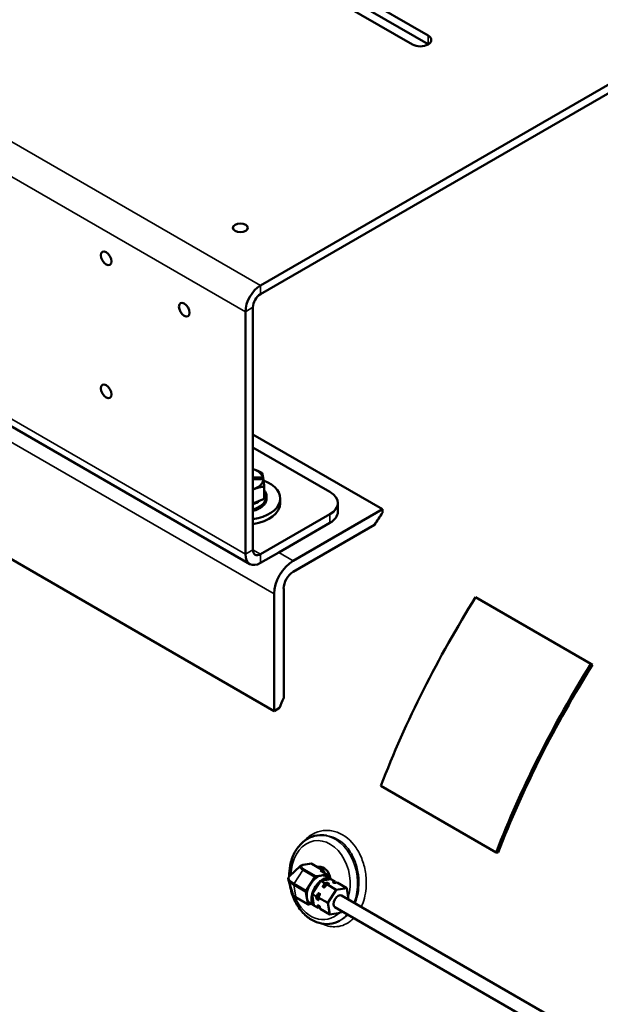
# Model space of a CAD drawing. Header units: inches. Extents: x 1 to 237, y 4 to 150.
# Tile 120 of 209: x 180 to 191, y 56 to 74. Entities that reach past the tile are written whole.
import ezdxf

# ---------------------------------------------------------------- set-up
doc = ezdxf.new("R2010")
doc.units = ezdxf.units.IN
doc.header["$LTSCALE"] = 7
doc.header["$MEASUREMENT"] = 0
doc.layers.add('Visible (ANSI)', color=7, linetype='Continuous', lineweight=50)
doc.layers.add('Visible Narrow (ANSI)', color=7, linetype='Continuous', lineweight=35)

msp = doc.modelspace()

# ---------------------------------------------------------------- linework, layer by layer
at = {"layer": 'Visible (ANSI)'}
for p, q in [((160.673, 77.411), (184.361, 63.735)), ((184.557, 68.858), (197.082, 76.089)), ((184.557, 68.697), (197.082, 75.928)), ((185.45, 74.719), (187.638, 73.456)), ((187.351, 73.29), (185.163, 74.553)), ((187.638, 73.295), (185.45, 74.558)), ((184.806, 61.031), (169.624, 69.796)), ((184.418, 63.996), (184.418, 68.456)), ((184.279, 68.376), (184.279, 63.915)), ((184.418, 66.118), (186.8, 64.743)), ((185.833, 65.06), (184.418, 65.876)), ((184.574, 65.334), (184.418, 65.326)), ((184.418, 65.296), (184.579, 65.304)), ((184.418, 65.288), (184.579, 65.296)), ((184.602, 65.311), (184.602, 65.319)), ((184.626, 65.161), (184.626, 64.933)), ((184.626, 64.933), (184.418, 64.848)), ((184.67, 64.969), (184.67, 64.94)), ((184.921, 64.851), (184.921, 64.94)), ((185.979, 64.856), (185.979, 64.695)), ((185.833, 64.652), (184.557, 63.915)), ((186.8, 64.743), (185.159, 63.796)), ((186.8, 64.678), (186.8, 64.743)), ((185.833, 64.491), (184.894, 63.949)), ((185.159, 63.592), (186.655, 64.456)), ((184.557, 63.755), (184.894, 63.949)), ((184.983, 61.272), (184.983, 63.286)), ((184.806, 63.184), (184.806, 61.031)), ((188.513, 63.124), (190.635, 61.899)), ((190.663, 61.879), (190.635, 61.899)), ((184.806, 61.031), (184.908, 61.09)), ((186.769, 59.655), (188.89, 58.43)), ((185.768, 58.74), (185.722, 58.745)), ((188.89, 58.43), (188.927, 58.427)), ((185.289, 58.18), (185.09, 57.995)), ((185.49, 58.224), (185.338, 58.2)), ((185.712, 58.101), (185.502, 58.222)), ((185.627, 58.167), (185.603, 58.164)), ((185.477, 57.853), (185.558, 57.977)), ((185.578, 57.994), (185.677, 58.009)), ((185.783, 58.023), (185.674, 58.086)), ((185.677, 58.009), (185.775, 58.024)), ((185.73, 58.054), (185.726, 58.077)), ((185.751, 57.997), (185.839, 57.946)), ((185.789, 58.014), (185.796, 57.971)), ((185.152, 57.663), (185.071, 57.922)), ((185.397, 57.729), (185.477, 57.853)), ((185.507, 57.672), (185.658, 57.906)), ((185.658, 57.906), (185.661, 57.91)), ((185.661, 57.91), (185.663, 57.91)), ((185.738, 57.865), (185.661, 57.91)), ((185.663, 57.91), (185.849, 57.939)), ((185.706, 57.8), (185.727, 57.787)), ((185.715, 57.829), (185.738, 57.865)), ((185.738, 57.865), (185.766, 57.869)), ((185.751, 57.809), (185.774, 57.844)), ((185.774, 57.844), (185.802, 57.849)), ((185.95, 57.742), (185.774, 57.844)), ((185.794, 57.868), (185.815, 57.856)), ((185.849, 57.939), (185.852, 57.94)), ((185.93, 57.895), (185.852, 57.94)), ((185.889, 57.883), (185.91, 57.871)), ((185.902, 57.891), (185.93, 57.895)), ((185.911, 57.874), (185.92, 57.869)), ((185.93, 57.895), (185.934, 57.87)), ((185.937, 57.87), (185.965, 57.875)), ((185.95, 57.742), (186.142, 57.773)), ((186.142, 57.773), (185.965, 57.875)), ((186.142, 57.773), (186.177, 57.565)), ((185.432, 57.475), (185.209, 57.604)), ((185.408, 57.593), (185.39, 57.702)), ((185.426, 57.485), (185.408, 57.593)), ((185.504, 57.668), (185.507, 57.672)), ((185.505, 57.665), (185.504, 57.668)), ((185.582, 57.623), (185.504, 57.668)), ((185.539, 57.46), (185.505, 57.665)), ((185.582, 57.623), (185.605, 57.659)), ((185.587, 57.592), (185.582, 57.623)), ((185.617, 57.603), (185.64, 57.638)), ((185.623, 57.572), (185.617, 57.603)), ((185.794, 57.501), (185.617, 57.603)), ((185.629, 57.68), (185.65, 57.668)), ((185.794, 57.501), (185.95, 57.742)), ((186.048, 57.639), (196.996, 51.318)), ((185.44, 57.474), (185.496, 57.483)), ((185.464, 57.501), (185.539, 57.458)), ((185.54, 57.456), (185.539, 57.46)), ((185.617, 57.411), (185.54, 57.456)), ((185.598, 57.566), (185.619, 57.553)), ((185.617, 57.411), (185.612, 57.442)), ((185.616, 57.461), (185.637, 57.449)), ((185.646, 57.416), (185.617, 57.411)), ((185.653, 57.391), (185.648, 57.422)), ((185.83, 57.289), (185.794, 57.501)), ((185.923, 57.422), (196.996, 51.03)), ((185.83, 57.289), (185.653, 57.391)), ((186.021, 57.319), (185.83, 57.289)), ((186.043, 57.353), (186.021, 57.319)), ((186.007, 57.172), (185.972, 57.156))]:
    msp.add_line(p, q, dxfattribs=at)
for centre, major_axis, ratio, start_param, end_param in [((187.494, 73.373), (0.203, 0), 0.57735, 3.926991, 7.068583), ((187.494, 73.212), (-0.203, 0), 0.57735, 3.897138, 3.926991), ((184.557, 68.536), (-0.197, -0.341), 0.57735, 3.926991, 5.497787), ((184.557, 68.536), (0.098, 0.17), 0.57735, 0.785398, 2.356194), ((184.233, 65.293), (0.374, 0), 0.57735, 5.229544, 7.336827), ((184.233, 64.94), (0.688, 0), 0.57735, 4.985074, 7.269189), ((184.576, 65.319), (0.0257, 0), 0.57735, 4.801597, 7.943189), ((184.576, 65.311), (0.0257, 0), 0.57735, 4.801597, 6.283185), ((185.479, 64.856), (0.5, 0), 0.57735, 5.497787, 7.068583), ((184.233, 65.021), (-0.374, 0), 0.57735, 2.087951, 2.533078), ((184.233, 64.851), (0.687, 0), 0.57735, 4.985074, 6.283185), ((185.479, 64.695), (0.5, 0), 0.57735, 5.497787, 6.283185), ((192.146, 60.155), (-6, -10.392), 0.57735, 4.608505, 4.630691), ((184.557, 64.076), (-0.098, -0.17), 0.57735, 5.497787, 7.068583), ((184.557, 64.076), (-0.197, -0.341), 0.57735, 5.497787, 7.068583), ((185.159, 63.388), (-0.25, -0.433), 0.57735, 3.926991, 5.497787), ((185.159, 63.388), (0.125, 0.217), 0.57735, 0.785398, 2.356194), ((194.154, 58.995), (6.03, 10.444), 0.57735, 1.508132, 1.832596), ((196.275, 57.771), (-6.03, -10.444), 0.57735, 4.649725, 4.974188), ((196.275, 57.771), (-6, -10.392), 0.57735, 4.649725, 4.974188), ((192.146, 60.155), (-6, -10.392), 0.57735, 4.932, 4.948694), ((185.495, 58.195), (-0.0047, 0.0296), 0.739997, 5.744479, 6.283185), ((185.661, 57.921), (-0.039, 0.245), 0.739997, 4.690041, 6.254968), ((185.608, 57.749), (-0.143, -0.248), 0.57735, 3.577925, 4.625123), ((185.571, 57.966), (0.015, 0.026), 0.57735, 0.436332, 1.48353), ((185.65, 58.065), (0.0415, -0.0077), 0.666532, 1.083277, 1.519609), ((185.696, 57.698), (0.143, 0.248), 0.57735, 6.209222, 7.229813), ((185.608, 57.749), (0.143, 0.248), 0.57735, 0, 0.436332), ((185.704, 58.074), (-0.0047, 0.0296), 0.739997, 4.697281, 5.744479), ((185.768, 57.997), (0.015, 0.026), 0.57735, 5.67232, 6.719518), ((185.608, 57.749), (-0.143, -0.248), 0.57735, 4.625123, 5.67232), ((185.696, 57.698), (0.143, 0.248), 0.57735, 0.973235, 1.993825), ((185.411, 57.718), (0.015, 0.026), 0.57735, 1.48353, 2.530727), ((185.608, 57.749), (-0.143, -0.248), 0.57735, 5.67232, 6.283185), ((185.696, 57.698), (-0.143, -0.248), 0.57735, 5.162025, 6.182615), ((185.986, 57.531), (-0.062, -0.108), 0.57735, 3.141593, 6.283185), ((185.447, 57.501), (-0.015, -0.026), 0.57735, 5.67232, 6.719518)]:
    msp.add_ellipse(centre, major_axis=major_axis, ratio=ratio, start_param=start_param, end_param=end_param, dxfattribs=at)
for centre, major_axis in [((184.187, 69.918), (0.138, 0)), ((181.719, 69.358), (-0.069, 0.12)), ((183.155, 68.411), (-0.069, 0.12)), ((181.719, 66.909), (-0.069, 0.12))]:
    msp.add_ellipse(centre, major_axis=major_axis, ratio=0.57735, dxfattribs=at)
for points, weights in [([(184.418, 65.482), (184.497, 65.457), (184.587, 65.41)], [1.81017986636, 1.79360976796, 1.6829226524]), ([(184.587, 65.41), (184.607, 65.336), (184.626, 65.161)], [1.6829226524, 1.94327169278, 1.6829226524]), ([(184.626, 65.161), (184.515, 65.147), (184.418, 65.103)], [1.6829226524, 1.83721324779, 1.80862943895])]:
    msp.add_rational_spline(points, weights, degree=2, dxfattribs=at)
for points, knots in [([(184.626, 65.089), (184.637, 65.074), (184.647, 65.058), (184.664, 65.019), (184.67, 64.994), (184.67, 64.969)], [2.9560762, 2.9560762, 2.9560762, 2.9560762, 3.1548079, 3.1548079, 3.4462024, 3.4462024, 3.4462024, 3.4462024]), ([(184.67, 64.94), (184.67, 64.922), (184.666, 64.905), (184.661, 64.89), (184.654, 64.87), (184.644, 64.854), (184.634, 64.839), (184.626, 64.83), (184.62, 64.822), (184.608, 64.811), (184.603, 64.806), (184.597, 64.8), (184.589, 64.794), (184.577, 64.784), (184.562, 64.774), (184.544, 64.763), (184.539, 64.76), (184.534, 64.757), (184.529, 64.754), (184.518, 64.748), (184.505, 64.741), (184.481, 64.732), (184.474, 64.729), (184.466, 64.726), (184.456, 64.723), (184.445, 64.72), (184.432, 64.716), (184.418, 64.712)], [3.380215, 3.380215, 3.380215, 3.380215, 3.609721, 3.609721, 3.609721, 3.896632, 3.896632, 3.896632, 4.095818, 4.095818, 4.095818, 4.190958, 4.190958, 4.190958, 4.336041, 4.336041, 4.336041, 4.374695, 4.374695, 4.374695, 4.453947, 4.453947, 4.453947, 4.477644, 4.477644, 4.477644, 4.502598, 4.502598, 4.502598, 4.502598]), ([(185.084, 57.989), (185.084, 58.058), (185.09, 58.127), (185.119, 58.276), (185.147, 58.355), (185.221, 58.497), (185.268, 58.559), (185.377, 58.657), (185.437, 58.695), (185.565, 58.741), (185.631, 58.75), (185.705, 58.746), (185.714, 58.745), (185.722, 58.745)], [5.941806, 5.941806, 5.941806, 5.941806, 6.203402, 6.203402, 6.53494, 6.53494, 6.861671, 6.861671, 7.174403, 7.174403, 7.471548, 7.471548, 7.510506, 7.510506, 7.510506, 7.510506]), ([(185.338, 58.2), (185.334, 58.2), (185.33, 58.199), (185.323, 58.198), (185.32, 58.197), (185.314, 58.194), (185.31, 58.193), (185.304, 58.19), (185.301, 58.189), (185.295, 58.185), (185.292, 58.183), (185.289, 58.18)], [0, 0, 0, 0, 0.0897331, 0.0897331, 0.1794662, 0.1794662, 0.2691994, 0.2691994, 0.3589325, 0.3589325, 0.4486656, 0.4486656, 0.4486656, 0.4486656]), ([(185.09, 57.995), (185.087, 57.992), (185.083, 57.988), (185.077, 57.979), (185.074, 57.974), (185.07, 57.964), (185.069, 57.959), (185.067, 57.949), (185.067, 57.943), (185.068, 57.933), (185.069, 57.927), (185.071, 57.922)], [0.4486656, 0.4486656, 0.4486656, 0.4486656, 0.5342211, 0.5342211, 0.6197766, 0.6197766, 0.7053321, 0.7053321, 0.7908876, 0.7908876, 0.8764431, 0.8764431, 0.8764431, 0.8764431]), ([(185.972, 57.156), (185.911, 57.129), (185.845, 57.115), (185.714, 57.113), (185.648, 57.125), (185.519, 57.174), (185.457, 57.211), (185.341, 57.31), (185.288, 57.371), (185.198, 57.511), (185.161, 57.59), (185.117, 57.729), (185.104, 57.786), (185.096, 57.843)], [3.978452, 3.978452, 3.978452, 3.978452, 4.277566, 4.277566, 4.573693, 4.573693, 4.883397, 4.883397, 5.207976, 5.207976, 5.538969, 5.538969, 5.758095, 5.758095, 5.758095, 5.758095]), ([(185.706, 57.8), (185.706, 57.8), (185.705, 57.8), (185.705, 57.801), (185.705, 57.801), (185.704, 57.803), (185.705, 57.805), (185.707, 57.814), (185.711, 57.823), (185.715, 57.829)], [0.14788386, 0.14788386, 0.14788386, 0.14788386, 0.15061412, 0.15061412, 0.15418064, 0.15418064, 0.16819113, 0.16819113, 0.22884865, 0.22884865, 0.22884865, 0.22884865]), ([(185.751, 57.809), (185.746, 57.802), (185.74, 57.795), (185.733, 57.789), (185.731, 57.788), (185.729, 57.787), (185.728, 57.787), (185.728, 57.787), (185.727, 57.787), (185.727, 57.787)], [0.0671072, 0.0671072, 0.0671072, 0.0671072, 0.12776472, 0.12776472, 0.14177521, 0.14177521, 0.14534173, 0.14534173, 0.14807199, 0.14807199, 0.14807199, 0.14807199]), ([(185.766, 57.869), (185.772, 57.87), (185.779, 57.871), (185.788, 57.87), (185.79, 57.87), (185.792, 57.869), (185.792, 57.869), (185.793, 57.869), (185.794, 57.869), (185.794, 57.868)], [0.0671072, 0.0671072, 0.0671072, 0.0671072, 0.12776472, 0.12776472, 0.14177521, 0.14177521, 0.14534173, 0.14534173, 0.14807199, 0.14807199, 0.14807199, 0.14807199]), ([(185.815, 57.856), (185.815, 57.856), (185.816, 57.856), (185.816, 57.855), (185.816, 57.855), (185.816, 57.854), (185.816, 57.854), (185.813, 57.851), (185.807, 57.85), (185.802, 57.849)], [-0.14807199, -0.14807199, -0.14807199, -0.14807199, -0.14534173, -0.14534173, -0.14177521, -0.14177521, -0.12776472, -0.12776472, -0.0671072, -0.0671072, -0.0671072, -0.0671072]), ([(185.889, 57.883), (185.889, 57.883), (185.888, 57.884), (185.888, 57.884), (185.888, 57.884), (185.888, 57.885), (185.888, 57.886), (185.891, 57.888), (185.897, 57.89), (185.902, 57.891)], [0.14788386, 0.14788386, 0.14788386, 0.14788386, 0.15061412, 0.15061412, 0.15418064, 0.15418064, 0.16819113, 0.16819113, 0.22884865, 0.22884865, 0.22884865, 0.22884865]), ([(185.937, 57.87), (185.932, 57.869), (185.925, 57.869), (185.916, 57.87), (185.914, 57.87), (185.912, 57.87), (185.911, 57.87), (185.911, 57.871), (185.91, 57.871), (185.91, 57.871)], [-0.22903678, -0.22903678, -0.22903678, -0.22903678, -0.16837926, -0.16837926, -0.15436877, -0.15436877, -0.15080225, -0.15080225, -0.14807199, -0.14807199, -0.14807199, -0.14807199]), ([(185.152, 57.663), (185.153, 57.658), (185.156, 57.653), (185.161, 57.643), (185.165, 57.639), (185.172, 57.631), (185.176, 57.628), (185.184, 57.62), (185.189, 57.617), (185.199, 57.61), (185.204, 57.607), (185.209, 57.604)], [0.8764431, 0.8764431, 0.8764431, 0.8764431, 1.0153138, 1.0153138, 1.1541844, 1.1541844, 1.293055, 1.293055, 1.4319257, 1.4319257, 1.5707963, 1.5707963, 1.5707963, 1.5707963]), ([(185.598, 57.566), (185.598, 57.566), (185.597, 57.566), (185.597, 57.566), (185.596, 57.567), (185.595, 57.569), (185.594, 57.571), (185.59, 57.579), (185.588, 57.586), (185.587, 57.592)], [0.14807199, 0.14807199, 0.14807199, 0.14807199, 0.15080225, 0.15080225, 0.15436877, 0.15436877, 0.16837926, 0.16837926, 0.22903678, 0.22903678, 0.22903678, 0.22903678]), ([(185.605, 57.659), (185.609, 57.665), (185.615, 57.673), (185.623, 57.679), (185.625, 57.68), (185.627, 57.68), (185.627, 57.68), (185.628, 57.68), (185.628, 57.68), (185.629, 57.68)], [0.0671072, 0.0671072, 0.0671072, 0.0671072, 0.12776472, 0.12776472, 0.14177521, 0.14177521, 0.14534173, 0.14534173, 0.14807199, 0.14807199, 0.14807199, 0.14807199]), ([(185.65, 57.668), (185.65, 57.668), (185.65, 57.667), (185.651, 57.667), (185.651, 57.666), (185.651, 57.664), (185.651, 57.662), (185.649, 57.653), (185.645, 57.645), (185.64, 57.638)], [0.14807199, 0.14807199, 0.14807199, 0.14807199, 0.15080225, 0.15080225, 0.15436877, 0.15436877, 0.16837926, 0.16837926, 0.22903678, 0.22903678, 0.22903678, 0.22903678]), ([(185.612, 57.442), (185.611, 57.448), (185.611, 57.455), (185.613, 57.46), (185.613, 57.461), (185.614, 57.461), (185.614, 57.461), (185.615, 57.461), (185.615, 57.461), (185.616, 57.461)], [0.0671072, 0.0671072, 0.0671072, 0.0671072, 0.12776472, 0.12776472, 0.14177521, 0.14177521, 0.14534173, 0.14534173, 0.14807199, 0.14807199, 0.14807199, 0.14807199]), ([(185.623, 57.572), (185.623, 57.566), (185.624, 57.559), (185.622, 57.554), (185.622, 57.553), (185.621, 57.553), (185.62, 57.553), (185.62, 57.553), (185.619, 57.553), (185.619, 57.553)], [-0.22884865, -0.22884865, -0.22884865, -0.22884865, -0.16819113, -0.16819113, -0.15418064, -0.15418064, -0.15061412, -0.15061412, -0.14788386, -0.14788386, -0.14788386, -0.14788386]), ([(185.637, 57.449), (185.637, 57.448), (185.637, 57.448), (185.638, 57.448), (185.638, 57.447), (185.64, 57.445), (185.641, 57.444), (185.645, 57.435), (185.647, 57.428), (185.648, 57.422)], [-0.14807199, -0.14807199, -0.14807199, -0.14807199, -0.14534173, -0.14534173, -0.14177521, -0.14177521, -0.12776472, -0.12776472, -0.0671072, -0.0671072, -0.0671072, -0.0671072])]:
    msp.add_open_spline(points, degree=3, knots=knots, dxfattribs=at)
for points in [[(185.768, 58.74), (185.768, 58.74), (185.768, 58.74), (185.768, 58.74)], [(185.852, 58.723), (185.852, 58.723), (185.852, 58.723), (185.851, 58.723)], [(186.502, 57.902), (186.502, 57.902), (186.502, 57.902), (186.502, 57.903)], [(185.649, 57.416), (185.647, 57.416), (185.646, 57.416), (185.646, 57.416)], [(186.007, 57.172), (186.007, 57.172), (186.007, 57.172), (186.007, 57.172)]]:
    msp.add_open_spline(points, degree=3, dxfattribs=at)
at = {"layer": 'Visible Narrow (ANSI)'}
for p, q in [((160.869, 82.534), (184.557, 68.858)), ((184.279, 68.376), (160.591, 82.052)), ((160.591, 77.592), (184.279, 63.915)), ((187.638, 73.456), (187.638, 73.295)), ((169.624, 71.949), (184.806, 63.184)), ((184.557, 68.858), (184.557, 68.697)), ((184.418, 68.456), (184.279, 68.376)), ((184.579, 65.296), (184.579, 65.304)), ((185.833, 64.652), (185.833, 64.491)), ((184.279, 63.915), (184.418, 63.996)), ((184.418, 63.996), (184.557, 63.915)), ((184.894, 63.949), (185.159, 63.796)), ((184.557, 63.915), (184.557, 63.755)), ((185.502, 58.222), (185.349, 58.198)), ((185.174, 57.858), (185.335, 58.106)), ((185.558, 57.977), (185.335, 58.106)), ((185.578, 57.994), (185.356, 58.122)), ((185.712, 58.101), (185.657, 58.093)), ((185.775, 58.024), (185.657, 58.093)), ((185.726, 58.077), (185.698, 58.072)), ((185.204, 57.613), (185.167, 57.831)), ((185.39, 57.702), (185.167, 57.831)), ((185.397, 57.729), (185.174, 57.858)), ((185.426, 57.485), (185.204, 57.613))]:
    msp.add_line(p, q, dxfattribs=at)
for centre, major_axis, ratio, start_param, end_param in [((185.661, 57.921), (-0.113, 0.722), 0.739997, 4.139604, 7.60454), ((185.731, 57.932), (-0.127, 0.81), 0.739997, 4.045392, 6.087955), ((185.943, 57.965), (-0.118, 0.754), 0.739997, 6.231676, 6.232098), ((185.451, 58.124), (-0.168, 0.045), 0.345066, 6.069297, 7.191427), ((185.454, 58.138), (-0.143, 0.038), 0.345066, 5.620631, 7.191427), ((185.342, 58.171), (-0.0047, 0.0296), 0.739997, 5.744479, 6.283185), ((185.388, 57.891), (-0.311, 0.083), 0.345066, 6.069297, 7.191427), ((185.348, 58.095), (0.015, 0.026), 0.57735, 0.436332, 1.48353), ((185.381, 57.864), (-0.311, 0.083), 0.345066, 0.213889, 0.908242), ((185.188, 57.847), (0.015, 0.026), 0.57735, 1.48353, 2.530727), ((185.781, 57.649), (-0.13, -0.225), 0.57735, 3.856172, 4.346876), ((185.774, 57.653), (-0.135, -0.234), 0.57735, 3.965242, 4.237806), ((185.802, 57.637), (-0.13, -0.225), 0.57735, 4.191269, 4.346876), ((185.802, 57.637), (-0.13, -0.225), 0.57735, 3.856172, 3.930313), ((185.781, 57.649), (0.13, 0.225), 0.57735, 0, 0.158085), ((185.774, 57.653), (0.135, 0.234), 0.57735, 6.104187, 6.332201), ((185.802, 57.637), (0.13, 0.225), 0.57735, 0.128203, 0.158085), ((185.319, 57.632), (-0.168, 0.045), 0.345066, 0.213889, 0.908242), ((185.661, 57.921), (0.113, -0.722), 0.739997, 5.026664, 6.756158), ((185.224, 57.63), (-0.015, -0.026), 0.57735, 5.67232, 6.283185), ((185.774, 57.653), (0.135, 0.234), 0.57735, 1.870846, 2.143411), ((185.781, 57.649), (-0.13, -0.225), 0.57735, 4.903369, 5.394073), ((185.802, 57.637), (0.13, 0.225), 0.57735, 1.761777, 1.917383), ((185.774, 57.653), (-0.135, -0.234), 0.57735, 6.059637, 6.332201), ((185.781, 57.649), (-0.13, -0.225), 0.57735, 5.950567, 6.250413), ((185.802, 57.637), (0.13, 0.225), 0.57735, 2.15527, 2.252481), ((185.802, 57.637), (-0.13, -0.225), 0.57735, 5.950567, 6.019574), ((185.731, 57.932), (0.127, -0.81), 0.739997, 0.195231, 0.548993)]:
    msp.add_ellipse(centre, major_axis=major_axis, ratio=ratio, start_param=start_param, end_param=end_param, dxfattribs=at)
for points, knots in [([(184.418, 64.743), (184.423, 64.745), (184.428, 64.746), (184.438, 64.75), (184.444, 64.751), (184.456, 64.756), (184.462, 64.758), (184.477, 64.765), (184.486, 64.769), (184.495, 64.773), (184.497, 64.774), (184.505, 64.779), (184.513, 64.783), (184.521, 64.788), (184.522, 64.789), (184.532, 64.795), (184.54, 64.8), (184.555, 64.81), (184.563, 64.816), (184.57, 64.822), (184.57, 64.822), (184.573, 64.824), (184.576, 64.826), (184.583, 64.832), (184.587, 64.836), (184.598, 64.847), (184.604, 64.854), (184.614, 64.866), (184.618, 64.871), (184.623, 64.878), (184.624, 64.88), (184.63, 64.889), (184.634, 64.896), (184.642, 64.911), (184.645, 64.919), (184.648, 64.927), (184.648, 64.928), (184.651, 64.935), (184.652, 64.942), (184.655, 64.957), (184.656, 64.965), (184.657, 64.976), (184.657, 64.979), (184.657, 64.987), (184.656, 64.992), (184.655, 65.004), (184.654, 65.012), (184.65, 65.025), (184.649, 65.031), (184.646, 65.038), (184.645, 65.04), (184.641, 65.05), (184.638, 65.057), (184.631, 65.069), (184.629, 65.073), (184.626, 65.077)], [0.0091307, 0.0091307, 0.0091307, 0.0091307, 0.0144928, 0.0144928, 0.0209761, 0.0209761, 0.0289855, 0.0289855, 0.0417878, 0.0417878, 0.0434783, 0.0434783, 0.0557352, 0.0557352, 0.057971, 0.057971, 0.0724638, 0.0724638, 0.0861705, 0.0861705, 0.0869565, 0.0869565, 0.0921568, 0.0921568, 0.1014493, 0.1014493, 0.115942, 0.115942, 0.1268732, 0.1268732, 0.1304348, 0.1304348, 0.1449275, 0.1449275, 0.1594203, 0.1594203, 0.1604898, 0.1604898, 0.173913, 0.173913, 0.1884058, 0.1884058, 0.1940643, 0.1940643, 0.2028986, 0.2028986, 0.2173913, 0.2173913, 0.2279362, 0.2279362, 0.2318841, 0.2318841, 0.2463768, 0.2463768, 0.2548768, 0.2548768, 0.2548768, 0.2548768]), ([(184.418, 64.724), (184.419, 64.724), (184.42, 64.724), (184.426, 64.726), (184.431, 64.728), (184.437, 64.73), (184.437, 64.73), (184.444, 64.732), (184.45, 64.734), (184.462, 64.738), (184.468, 64.741), (184.486, 64.748), (184.496, 64.753), (184.513, 64.762), (184.521, 64.766), (184.53, 64.771), (184.531, 64.772), (184.54, 64.778), (184.548, 64.783), (184.556, 64.788), (184.557, 64.789), (184.565, 64.794), (184.572, 64.8), (184.579, 64.806), (184.58, 64.806), (184.583, 64.809), (184.586, 64.811), (184.593, 64.817), (184.598, 64.821), (184.609, 64.832), (184.615, 64.839), (184.625, 64.851), (184.63, 64.857), (184.635, 64.864), (184.636, 64.866), (184.642, 64.875), (184.646, 64.883), (184.654, 64.898), (184.657, 64.906), (184.66, 64.914), (184.661, 64.915), (184.663, 64.923), (184.665, 64.93), (184.668, 64.946), (184.669, 64.954), (184.67, 64.964), (184.67, 64.967), (184.67, 64.969)], [0.0074605, 0.0074605, 0.0074605, 0.0074605, 0.0082286, 0.0082286, 0.0140852, 0.0140852, 0.0144928, 0.0144928, 0.02137, 0.02137, 0.0289855, 0.0289855, 0.0434783, 0.0434783, 0.0558985, 0.0558985, 0.057971, 0.057971, 0.0712181, 0.0712181, 0.0724638, 0.0724638, 0.0858599, 0.0858599, 0.0869565, 0.0869565, 0.092397, 0.092397, 0.1014493, 0.1014493, 0.115942, 0.115942, 0.1270688, 0.1270688, 0.1304348, 0.1304348, 0.1449275, 0.1449275, 0.1594203, 0.1594203, 0.1606777, 0.1606777, 0.173913, 0.173913, 0.1884058, 0.1884058, 0.1928608, 0.1928608, 0.1928608, 0.1928608]), ([(186.411, 57.43), (186.456, 57.531), (186.508, 57.729), (186.501, 58.035), (186.438, 58.296), (186.283, 58.603), (186.068, 58.779), (185.865, 58.832), (185.728, 58.841), (185.546, 58.801), (185.417, 58.705), (185.358, 58.638)], [-9.46994, -9.46994, -9.46994, -9.46994, -8.660652, -8.083275, -7.505899, -6.928522, -5.773768, -5.48508, -5.196391, -4.619014, -3.925991, -3.925991, -3.925991, -3.925991]), ([(185.768, 58.74), (185.777, 58.739), (185.817, 58.733), (185.978, 58.692), (186.171, 58.533), (186.31, 58.255), (186.366, 58.018), (186.37, 57.794), (186.346, 57.659), (186.331, 57.604)], [5.403819, 5.403819, 5.403819, 5.403819, 5.48508, 5.773768, 6.928522, 7.505899, 8.083275, 8.660652, 9.093659, 9.093659, 9.093659, 9.093659]), ([(186.163, 57.284), (186.14, 57.261), (186.091, 57.217), (186.037, 57.185), (186.007, 57.172)], [10.0983017, 10.0983017, 10.0983017, 10.0983017, 10.3927826, 10.7097708, 10.7097708, 10.7097708, 10.7097708]), ([(185.674, 57.123), (185.757, 57.082), (185.943, 57.038), (186.146, 57.109), (186.249, 57.198), (186.272, 57.221)], [-12.003332, -12.003332, -12.003332, -12.003332, -11.258848, -10.392783, -10.120179, -10.120179, -10.120179, -10.120179])]:
    msp.add_open_spline(points, degree=3, knots=knots, dxfattribs=at)
msp.add_open_spline([(186.331, 57.604), (186.321, 57.567), (186.309, 57.531), (186.295, 57.497)], degree=3, dxfattribs=at)

doc.saveas('drawing.dxf')
